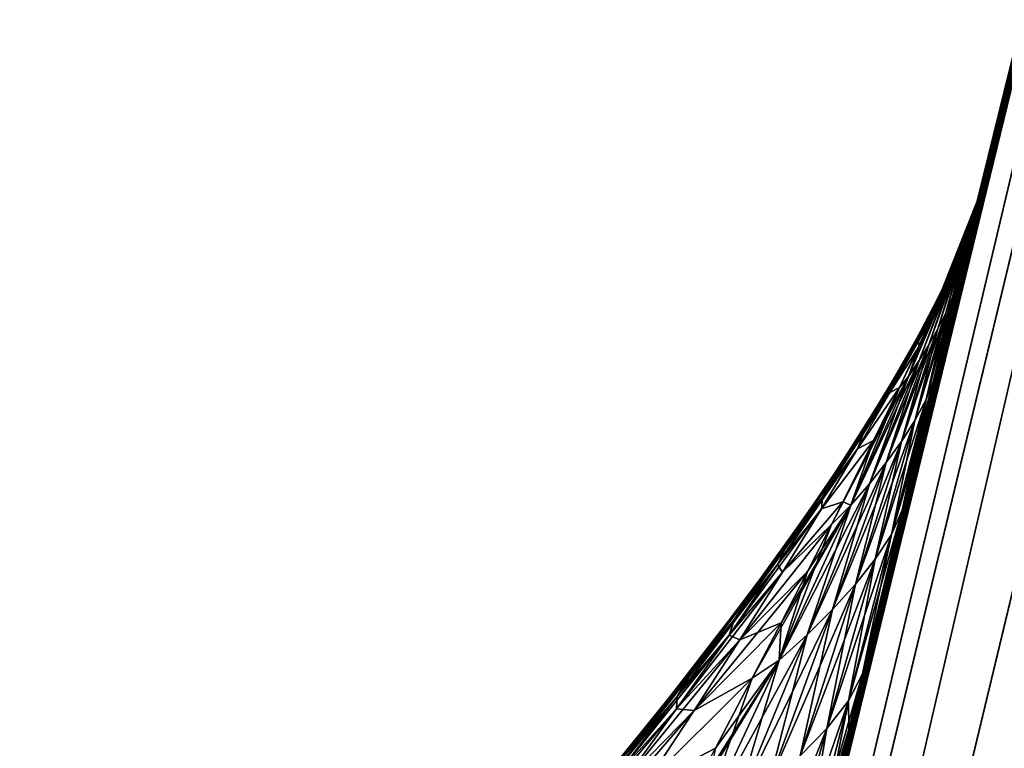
# Model space of a CAD drawing. Header units: metres. Extents: x 59 to 135, y -85 to 115.
# Tile 251 of 256: x 127.144 to 128.481, y 103.45 to 104.438. Entities that reach past the tile are written whole.
import ezdxf

# ---------------------------------------------------------------- set-up
doc = ezdxf.new("R2010")
doc.units = ezdxf.units.M
doc.layers.add('solid_20_404_502_XXX', color=7, linetype='CONTINUOUS')

msp = doc.modelspace()

# ---------------------------------------------------------------- linework, layer by layer
at = {"layer": 'solid_20_404_502_XXX'}
for points in [[(126.593864, 95.769203, 11.629899), (129.65007, 108.475433, 9.67596), (129.531555, 108.449059, 9.312825)], [(126.593864, 95.769203, 11.629899), (126.77784, 95.77845, 11.966291), (129.65007, 108.475433, 9.67596)], [(129.65007, 108.475433, -9.67596), (126.789642, 95.829422, -11.95845), (126.605667, 95.820183, -11.622059)], [(129.531555, 108.449059, -9.312825), (129.65007, 108.475433, -9.67596), (126.605667, 95.820183, -11.622059)], [(126.77784, 95.77845, 11.966291), (129.833572, 108.481422, 10.011969), (129.65007, 108.475433, 9.67596)], [(126.77784, 95.77845, 11.966291), (127.020561, 95.768005, 12.263058), (129.833572, 108.481422, 10.011969)], [(129.833572, 108.481422, -10.011969), (127.032356, 95.818954, -12.255216), (126.789642, 95.829422, -11.95845)], [(129.65007, 108.475433, -9.67596), (129.833572, 108.481422, -10.011969), (126.789642, 95.829422, -11.95845)], [(127.020561, 95.768005, 12.263058), (130.075317, 108.466805, 10.308536), (129.833572, 108.481422, 10.011969)], [(129.833572, 108.481422, -10.011969), (130.075317, 108.466805, -10.308536), (127.032356, 95.818954, -12.255216)], [(127.020561, 95.768005, 12.263058), (127.313095, 95.738243, 12.509286), (130.075317, 108.466805, 10.308536)], [(130.075317, 108.466805, -10.308536), (127.32489, 95.789169, -12.501444), (127.032356, 95.818954, -12.255216)], [(127.313095, 95.738243, 12.509286), (130.36647, 108.432106, 10.554791), (130.075317, 108.466805, 10.308536)], [(130.075317, 108.466805, -10.308536), (130.36647, 108.432106, -10.554791), (127.32489, 95.789169, -12.501444)], [(126.475395, 95.740593, 11.266252), (129.531555, 108.449059, 9.312825), (129.482346, 108.403259, 8.935875)], [(126.475395, 95.740593, 11.266252), (126.593864, 95.769203, 11.629899), (129.531555, 108.449059, 9.312825)], [(129.531555, 108.449059, -9.312825), (126.487206, 95.79158, -11.258414), (129.482346, 108.403259, -8.935875)], [(129.531555, 108.449059, -9.312825), (126.605667, 95.820183, -11.622059), (126.487206, 95.79158, -11.258414)], [(127.313095, 95.738243, 12.509286), (127.644691, 95.690262, 12.695921), (130.36647, 108.432106, 10.554791)], [(130.36647, 108.432106, -10.554791), (127.656479, 95.741165, -12.68808), (127.32489, 95.789169, -12.501444)], [(127.644691, 95.690262, 12.695921), (130.696335, 108.378616, 10.74171), (130.36647, 108.432106, 10.554791)], [(130.36647, 108.432106, -10.554791), (130.696335, 108.378616, -10.74171), (127.656479, 95.741165, -12.68808)], [(126.475395, 95.740593, 11.266252), (129.482346, 108.403259, 8.935875), (127.706192, 101.132126, 10.05315)], [(126.487206, 95.79158, -11.258414), (127.706192, 101.132118, -10.05315), (129.482346, 108.403259, -8.935875)], [(127.740387, 101.275063, 8.31503), (127.706192, 101.132126, 10.05315), (129.482346, 108.403259, 8.935875)], [(128.150101, 102.978569, -5.794289), (129.482346, 108.403259, -8.935875), (127.706192, 101.132118, -10.05315)], [(127.810516, 101.567856, 7.999542), (127.740387, 101.275063, 8.31503), (129.482346, 108.403259, 8.935875)], [(127.884445, 101.875992, 7.624454), (127.810516, 101.567856, 7.999542), (129.482346, 108.403259, 8.935875)], [(127.936127, 102.091042, 7.333479), (127.884445, 101.875992, 7.624454), (129.482346, 108.403259, 8.935875)], [(128.022675, 102.450584, 6.784902), (127.936127, 102.091042, 7.333479), (129.482346, 108.403259, 8.935875)], [(128.049896, 102.56353, 6.593378), (128.022675, 102.450584, 6.784902), (129.482346, 108.403259, 8.935875)], [(128.150101, 102.978569, 5.794289), (128.049896, 102.56353, 6.593378), (129.482346, 108.403259, 8.935875)], [(128.223892, 103.283554, 5.078077), (128.150101, 102.978569, 5.794289), (129.482346, 108.403259, 8.935875)], [(128.150101, 102.978569, -5.794289), (128.223892, 103.283554, -5.078077), (129.482346, 108.403259, -8.935875)], [(128.270386, 103.475433, 4.545094), (128.223892, 103.283554, 5.078077), (129.482346, 108.403259, 8.935875)], [(128.223892, 103.283554, -5.078077), (128.270386, 103.475433, -4.545094), (129.482346, 108.403259, -8.935875)], [(128.270386, 103.475433, -4.545094), (129.482346, 108.403259, 8.935875), (129.482346, 108.403259, -8.935875)], [(128.288681, 103.550873, 4.31259), (128.270386, 103.475433, 4.545094), (129.482346, 108.403259, 8.935875)], [(128.270386, 103.475433, -4.545094), (128.288681, 103.550873, -4.31259), (129.482346, 108.403259, 8.935875)], [(128.342621, 103.773117, 3.517305), (128.288681, 103.550873, 4.31259), (129.482346, 108.403259, 8.935875)], [(128.288681, 103.550873, -4.31259), (128.342621, 103.773117, -3.517305), (129.482346, 108.403259, 8.935875)], [(128.363754, 103.860161, 3.141964), (128.342621, 103.773117, 3.517305), (129.482346, 108.403259, 8.935875)], [(128.342621, 103.773117, -3.517305), (128.363754, 103.860161, -3.141964), (129.482346, 108.403259, 8.935875)], [(128.386002, 103.951675, 2.684987), (128.363754, 103.860161, 3.141964), (129.482346, 108.403259, 8.935875)], [(128.363754, 103.860161, -3.141964), (128.417969, 104.083107, -1.821292), (129.482346, 108.403259, 8.935875)], [(128.417969, 104.083107, 1.821292), (128.386002, 103.951675, 2.684987), (129.482346, 108.403259, 8.935875)], [(128.423721, 104.106781, 1.614987), (128.417969, 104.083107, 1.821292), (129.482346, 108.403259, 8.935875)], [(128.417969, 104.083107, -1.821292), (128.423721, 104.106781, -1.614987), (129.482346, 108.403259, 8.935875)], [(128.437866, 104.164864, 0.9206), (128.423721, 104.106781, 1.614987), (129.482346, 108.403259, 8.935875)], [(128.423721, 104.106781, -1.614987), (128.44458, 104.192467), (129.482346, 108.403259, 8.935875)], [(128.44458, 104.192467), (128.437866, 104.164864, 0.9206), (129.482346, 108.403259, 8.935875)], [(127.644691, 95.690262, 12.695921), (128.003159, 95.625824, 12.8161), (130.696335, 108.378616, 10.74171)], [(130.696335, 108.378616, -10.74171), (128.014938, 95.676704, -12.808262), (127.656479, 95.741165, -12.68808)], [(128.003159, 95.625824, 12.8161), (131.052826, 108.308289, 10.862439), (130.696335, 108.378616, 10.74171)], [(130.696335, 108.378616, -10.74171), (131.052826, 108.308289, -10.862439), (128.014938, 95.676704, -12.808262)], [(128.003159, 95.625824, 12.8161), (128.375305, 95.547318, 12.8654), (131.052826, 108.308289, 10.862439)], [(131.052826, 108.308289, -10.862439), (131.422882, 108.223694, -10.912557), (128.014938, 95.676704, -12.808262)], [(131.052826, 108.308289, 10.862439), (128.375305, 95.547318, 12.8654), (131.422882, 108.223694, 10.912557)], [(128.014938, 95.676704, -12.808262), (131.422882, 108.223694, -10.912557), (128.387085, 95.598175, -12.857566)], [(128.375305, 95.547318, 12.8654), (132.284607, 108.223694, 10.912557), (131.422882, 108.223694, 10.912557)], [(130.963104, 102.836372, 11.742494), (132.284607, 108.223694, 10.912557), (128.375305, 95.547318, 12.8654)], [(128.387085, 95.598175, -12.857566), (131.422882, 108.223694, -10.912557), (129.718964, 97.429489, -12.575445)], [(128.38829, 104.049469), (128.386002, 104.045258, 0.04035), (128.44458, 104.192467)], [(128.392609, 104.05835, 0.080181), (128.44458, 104.192467), (128.386002, 104.045258, 0.04035)], [(128.386002, 104.045258, -0.04035), (128.38829, 104.049469), (128.44458, 104.192467)], [(128.386002, 104.045258, -0.04035), (128.44458, 104.192467), (128.392609, 104.05835, -0.080181)], [(128.399261, 104.072121, 0.119236), (128.44458, 104.192467), (128.392609, 104.05835, 0.080181)], [(128.392609, 104.05835, -0.080181), (128.44458, 104.192467), (128.399261, 104.072121, -0.119236)], [(128.405899, 104.086517, 0.157579), (128.44458, 104.192467), (128.399261, 104.072121, 0.119236)], [(128.399261, 104.072121, -0.119236), (128.44458, 104.192467), (128.405899, 104.086517, -0.157579)], [(128.404343, 104.081802, -0.708897), (128.44458, 104.192467), (128.4095, 104.091568, -0.749566)], [(128.4216, 104.123909, -0.463592), (128.44458, 104.192467), (128.404343, 104.081802, -0.708897)], [(128.412445, 104.101448, 0.195207), (128.44458, 104.192467), (128.405899, 104.086517, 0.157579)], [(128.405899, 104.086517, -0.157579), (128.44458, 104.192467), (128.412445, 104.101448, -0.195207)], [(128.4095, 104.091568, 0.749566), (128.415283, 104.103798, 0.777283), (128.44458, 104.192467)], [(128.435089, 104.159836, 0.227073), (128.4095, 104.091568, 0.749566), (128.44458, 104.192467)], [(128.4095, 104.091568, -0.749566), (128.44458, 104.192467), (128.415283, 104.103798, -0.777283)], [(128.418854, 104.116852, 0.232001), (128.44458, 104.192467), (128.412445, 104.101448, 0.195207)], [(128.412445, 104.101448, -0.195207), (128.44458, 104.192467), (128.418854, 104.116852, -0.232001)], [(128.415283, 104.103798, 0.777283), (128.42067, 104.116028, 0.805495), (128.44458, 104.192467)], [(128.415283, 104.103798, -0.777283), (128.44458, 104.192467), (128.42067, 104.116028, -0.805495)], [(128.425095, 104.132645, 0.267869), (128.44458, 104.192467), (128.418854, 104.116852, 0.232001)], [(128.418854, 104.116852, -0.232001), (128.44458, 104.192467), (128.425095, 104.132645, -0.267869)], [(128.42067, 104.116028, 0.805495), (128.42569, 104.128242, 0.83416), (128.44458, 104.192467)], [(128.42067, 104.116028, -0.805495), (128.44458, 104.192467), (128.42569, 104.128242, -0.83416)], [(128.4216, 104.123909, -0.463592), (128.435089, 104.159836, -0.227073), (128.44458, 104.192467)], [(128.423721, 104.106781, -1.614987), (128.437866, 104.164864, -0.9206), (128.44458, 104.192467)], [(128.425095, 104.132645, 0.267869), (128.435089, 104.159836, 0.227073), (128.44458, 104.192467)], [(128.425095, 104.132645, -0.267869), (128.44458, 104.192467), (128.435089, 104.159836, -0.227073)], [(128.42569, 104.128242, 0.83416), (128.430267, 104.140427, 0.863408), (128.44458, 104.192467)], [(128.42569, 104.128242, -0.83416), (128.44458, 104.192467), (128.430267, 104.140427, -0.863408)], [(128.430267, 104.140427, 0.863408), (128.434372, 104.152588, 0.893379), (128.44458, 104.192467)], [(128.430267, 104.140427, -0.863408), (128.44458, 104.192467), (128.434372, 104.152588, -0.893379)], [(128.434372, 104.152588, 0.893379), (128.437866, 104.164864, 0.9206), (128.44458, 104.192467)], [(128.434372, 104.152588, -0.893379), (128.44458, 104.192467), (128.437866, 104.164864, -0.9206)], [(128.434372, 104.152588, -0.893379), (128.41098, 104.061897, -1.759856), (128.401794, 104.04052, -1.700837)], [(128.430267, 104.140427, -0.863408), (128.434372, 104.152588, -0.893379), (128.401794, 104.04052, -1.700837)], [(128.435089, 104.159836, 0.227073), (128.4216, 104.123909, 0.463592), (128.4095, 104.091568, 0.749566)], [(128.41098, 104.061897, -1.759856), (128.437866, 104.164864, -0.9206), (128.423721, 104.106781, -1.614987)], [(128.434372, 104.152588, -0.893379), (128.437866, 104.164864, -0.9206), (128.41098, 104.061897, -1.759856)], [(128.41098, 104.061897, 1.759856), (128.417969, 104.083107, 1.821292), (128.434372, 104.152588, 0.893379)], [(128.41098, 104.061897, 1.759856), (128.434372, 104.152588, 0.893379), (128.430267, 104.140427, 0.863408)], [(128.434372, 104.152588, 0.893379), (128.417969, 104.083107, 1.821292), (128.423721, 104.106781, 1.614987)], [(128.425095, 104.132645, 0.267869), (128.4216, 104.123909, 0.463592), (128.435089, 104.159836, 0.227073)], [(128.425095, 104.132645, -0.267869), (128.435089, 104.159836, -0.227073), (128.4216, 104.123909, -0.463592)], [(128.434372, 104.152588, 0.893379), (128.423721, 104.106781, 1.614987), (128.437866, 104.164864, 0.9206)], [(128.430267, 104.140427, -0.863408), (128.401794, 104.04052, -1.700837), (128.391083, 104.019051, -1.643268)], [(128.42569, 104.128242, -0.83416), (128.430267, 104.140427, -0.863408), (128.391083, 104.019051, -1.643268)], [(128.401794, 104.04052, 1.700837), (128.430267, 104.140427, 0.863408), (128.42569, 104.128242, 0.83416)], [(128.41098, 104.061897, 1.759856), (128.430267, 104.140427, 0.863408), (128.401794, 104.04052, 1.700837)], [(128.42569, 104.128242, -0.83416), (128.391083, 104.019051, -1.643268), (128.379013, 103.997482, -1.586872)], [(128.42067, 104.116028, -0.805495), (128.42569, 104.128242, -0.83416), (128.379013, 103.997482, -1.586872)], [(128.425095, 104.132645, 0.267869), (128.418854, 104.116852, 0.232001), (128.382584, 104.041183, 0.460534)], [(128.397659, 104.07093, 0.531773), (128.425095, 104.132645, 0.267869), (128.382584, 104.041183, 0.460534)], [(128.391083, 104.019051, 1.643268), (128.42569, 104.128242, 0.83416), (128.42067, 104.116028, 0.805495)], [(128.401794, 104.04052, 1.700837), (128.42569, 104.128242, 0.83416), (128.391083, 104.019051, 1.643268)], [(128.397659, 104.07093, 0.531773), (128.4216, 104.123909, 0.463592), (128.425095, 104.132645, 0.267869)], [(128.397659, 104.07093, -0.531773), (128.425095, 104.132645, -0.267869), (128.4216, 104.123909, -0.463592)], [(128.418854, 104.116852, -0.232001), (128.425095, 104.132645, -0.267869), (128.397659, 104.07093, -0.531773)], [(128.42067, 104.116028, -0.805495), (128.379013, 103.997482, -1.586872), (128.365784, 103.97583, -1.531386)], [(128.415283, 104.103798, -0.777283), (128.42067, 104.116028, -0.805495), (128.365784, 103.97583, -1.531386)], [(128.418854, 104.116852, 0.232001), (128.412445, 104.101448, 0.195207), (128.367111, 104.012146, 0.387456)], [(128.382584, 104.041183, 0.460534), (128.418854, 104.116852, 0.232001), (128.367111, 104.012146, 0.387456)], [(128.379013, 103.997482, 1.586872), (128.42067, 104.116028, 0.805495), (128.415283, 104.103798, 0.777283)], [(128.391083, 104.019051, 1.643268), (128.42067, 104.116028, 0.805495), (128.379013, 103.997482, 1.586872)], [(128.382584, 104.041183, -0.460534), (128.418854, 104.116852, -0.232001), (128.397659, 104.07093, -0.531773)], [(128.412445, 104.101448, -0.195207), (128.418854, 104.116852, -0.232001), (128.382584, 104.041183, -0.460534)], [(128.397659, 104.07093, 0.531773), (128.404343, 104.081802, 0.708897), (128.4216, 104.123909, 0.463592)], [(128.397659, 104.07093, -0.531773), (128.4216, 104.123909, -0.463592), (128.404343, 104.081802, -0.708897)], [(128.4216, 104.123909, 0.463592), (128.404343, 104.081802, 0.708897), (128.4095, 104.091568, 0.749566)], [(128.415283, 104.103798, -0.777283), (128.365784, 103.97583, -1.531386), (128.351349, 103.954124, -1.476896)], [(128.4095, 104.091568, -0.749566), (128.415283, 104.103798, -0.777283), (128.351349, 103.954124, -1.476896)], [(128.412445, 104.101448, 0.195207), (128.405899, 104.086517, 0.157579), (128.351532, 103.984085, 0.312728)], [(128.367111, 104.012146, 0.387456), (128.412445, 104.101448, 0.195207), (128.351532, 103.984085, 0.312728)], [(128.365784, 103.97583, 1.531386), (128.415283, 104.103798, 0.777283), (128.4095, 104.091568, 0.749566)], [(128.379013, 103.997482, 1.586872), (128.415283, 104.103798, 0.777283), (128.365784, 103.97583, 1.531386)], [(128.367111, 104.012146, -0.387456), (128.412445, 104.101448, -0.195207), (128.382584, 104.041183, -0.460534)], [(128.405899, 104.086517, -0.157579), (128.412445, 104.101448, -0.195207), (128.367111, 104.012146, -0.387456)], [(128.41098, 104.061897, -1.759856), (128.423721, 104.106781, -1.614987), (128.417969, 104.083107, -1.821292)], [(128.405899, 104.086517, 0.157579), (128.399261, 104.072121, 0.119236), (128.336075, 103.957253, 0.236596)], [(128.351532, 103.984085, 0.312728), (128.405899, 104.086517, 0.157579), (128.336075, 103.957253, 0.236596)], [(128.4095, 104.091568, -0.749566), (128.351349, 103.954124, -1.476896), (128.339035, 103.939491, -1.393785)], [(128.365311, 103.994576, -1.149871), (128.4095, 104.091568, -0.749566), (128.339035, 103.939491, -1.393785)], [(128.351349, 103.954124, 1.476896), (128.4095, 104.091568, 0.749566), (128.404343, 104.081802, 0.708897)], [(128.365784, 103.97583, 1.531386), (128.4095, 104.091568, 0.749566), (128.351349, 103.954124, 1.476896)], [(128.351532, 103.984085, -0.312728), (128.405899, 104.086517, -0.157579), (128.367111, 104.012146, -0.387456)], [(128.399261, 104.072121, -0.119236), (128.405899, 104.086517, -0.157579), (128.351532, 103.984085, -0.312728)], [(128.365311, 103.994576, -1.149871), (128.387329, 104.042603, -0.916514), (128.4095, 104.091568, -0.749566)], [(128.387329, 104.042603, -0.916514), (128.404343, 104.081802, -0.708897), (128.4095, 104.091568, -0.749566)], [(128.387329, 104.042603, 0.916514), (128.351349, 103.954124, 1.476896), (128.404343, 104.081802, 0.708897)], [(128.363754, 103.860161, -3.141964), (128.386002, 103.951675, -2.684987), (128.417969, 104.083107, -1.821292)], [(128.364685, 104.003876, 0.792014), (128.387329, 104.042603, 0.916514), (128.404343, 104.081802, 0.708897)], [(128.364685, 104.003876, 0.792014), (128.404343, 104.081802, 0.708897), (128.397659, 104.07093, 0.531773)], [(128.364685, 104.003876, -0.792014), (128.404343, 104.081802, -0.708897), (128.387329, 104.042603, -0.916514)], [(128.364685, 104.003876, -0.792014), (128.397659, 104.07093, -0.531773), (128.404343, 104.081802, -0.708897)], [(128.375244, 103.923309, -2.593956), (128.417969, 104.083107, -1.821292), (128.386002, 103.951675, -2.684987)], [(128.41098, 104.061897, -1.759856), (128.417969, 104.083107, -1.821292), (128.375244, 103.923309, -2.593956)], [(128.41098, 104.061897, 1.759856), (128.386002, 103.951675, 2.684987), (128.417969, 104.083107, 1.821292)], [(128.399261, 104.072121, 0.119236), (128.392609, 104.05835, 0.080181), (128.320999, 103.931885, 0.159073)], [(128.336075, 103.957253, 0.236596), (128.399261, 104.072121, 0.119236), (128.320999, 103.931885, 0.159073)], [(128.336075, 103.957253, -0.236596), (128.399261, 104.072121, -0.119236), (128.351532, 103.984085, -0.312728)], [(128.392609, 104.05835, -0.080181), (128.399261, 104.072121, -0.119236), (128.336075, 103.957253, -0.236596)], [(128.397659, 104.07093, 0.531773), (128.382584, 104.041183, 0.460534), (128.339813, 103.961067, 0.686043)], [(128.364685, 104.003876, 0.792014), (128.397659, 104.07093, 0.531773), (128.339813, 103.961067, 0.686043)], [(128.41098, 104.061897, -1.759856), (128.375244, 103.923309, -2.593956), (128.360077, 103.894859, -2.506997)], [(128.401794, 104.04052, -1.700837), (128.41098, 104.061897, -1.759856), (128.360077, 103.894859, -2.506997)], [(128.382584, 104.041183, -0.460534), (128.397659, 104.07093, -0.531773), (128.364685, 104.003876, -0.792014)], [(128.41098, 104.061897, 1.759856), (128.375244, 103.923309, 2.593956), (128.386002, 103.951675, 2.684987)], [(128.41098, 104.061897, 1.759856), (128.401794, 104.04052, 1.700837), (128.375244, 103.923309, 2.593956)], [(128.38829, 104.049469), (128.300262, 103.897919), (128.386002, 104.045258, 0.04035)], [(128.386002, 104.045258, -0.04035), (128.300262, 103.897919), (128.38829, 104.049469)], [(128.392609, 104.05835, 0.080181), (128.386002, 104.045258, 0.04035), (128.30661, 103.90818, 0.080037)], [(128.320999, 103.931885, 0.159073), (128.392609, 104.05835, 0.080181), (128.30661, 103.90818, 0.080037)], [(128.320999, 103.931885, -0.159073), (128.392609, 104.05835, -0.080181), (128.336075, 103.957253, -0.236596)], [(128.386002, 104.045258, -0.04035), (128.392609, 104.05835, -0.080181), (128.320999, 103.931885, -0.159073)], [(128.300262, 103.897919), (128.30661, 103.90818, 0.080037), (128.386002, 104.045258, 0.04035)], [(128.30661, 103.90818, -0.080037), (128.300262, 103.897919), (128.386002, 104.045258, -0.04035)], [(128.30661, 103.90818, -0.080037), (128.386002, 104.045258, -0.04035), (128.320999, 103.931885, -0.159073)], [(128.382584, 104.041183, 0.460534), (128.367111, 104.012146, 0.387456), (128.314545, 103.919304, 0.577311)], [(128.339813, 103.961067, 0.686043), (128.382584, 104.041183, 0.460534), (128.314545, 103.919304, 0.577311)], [(128.325974, 103.932419, 1.048436), (128.365311, 103.994576, 1.149871), (128.387329, 104.042603, 0.916514)], [(128.325974, 103.932419, 1.048436), (128.387329, 104.042603, 0.916514), (128.364685, 104.003876, 0.792014)], [(128.339813, 103.961067, -0.686043), (128.382584, 104.041183, -0.460534), (128.364685, 104.003876, -0.792014)], [(128.367111, 104.012146, -0.387456), (128.382584, 104.041183, -0.460534), (128.339813, 103.961067, -0.686043)], [(128.401794, 104.04052, -1.700837), (128.360077, 103.894859, -2.506997), (128.341934, 103.866272, -2.42221)], [(128.391083, 104.019051, -1.643268), (128.401794, 104.04052, -1.700837), (128.341934, 103.866272, -2.42221)], [(128.387329, 104.042603, 0.916514), (128.365311, 103.994576, 1.149871), (128.351349, 103.954124, 1.476896)], [(128.401794, 104.04052, 1.700837), (128.360077, 103.894859, 2.506997), (128.375244, 103.923309, 2.593956)], [(128.401794, 104.04052, 1.700837), (128.391083, 104.019051, 1.643268), (128.360077, 103.894859, 2.506997)], [(128.364685, 104.003876, -0.792014), (128.387329, 104.042603, -0.916514), (128.365311, 103.994576, -1.149871)], [(128.391083, 104.019051, -1.643268), (128.341934, 103.866272, -2.42221), (128.321182, 103.837517, -2.339178)], [(128.379013, 103.997482, -1.586872), (128.391083, 104.019051, -1.643268), (128.321182, 103.837517, -2.339178)], [(128.391083, 104.019051, 1.643268), (128.341934, 103.866272, 2.42221), (128.360077, 103.894859, 2.506997)], [(128.391083, 104.019051, 1.643268), (128.379013, 103.997482, 1.586872), (128.341934, 103.866272, 2.42221)], [(128.367111, 104.012146, 0.387456), (128.351532, 103.984085, 0.312728), (128.289368, 103.879143, 0.466087)], [(128.314545, 103.919304, 0.577311), (128.367111, 104.012146, 0.387456), (128.289368, 103.879143, 0.466087)], [(128.314545, 103.919304, -0.577311), (128.367111, 104.012146, -0.387456), (128.339813, 103.961067, -0.686043)], [(128.351532, 103.984085, -0.312728), (128.367111, 104.012146, -0.387456), (128.314545, 103.919304, -0.577311)], [(128.364685, 104.003876, 0.792014), (128.339813, 103.961067, 0.686043), (128.290176, 103.877609, 0.908284)], [(128.325974, 103.932419, 1.048436), (128.364685, 104.003876, 0.792014), (128.290176, 103.877609, 0.908284)], [(128.379013, 103.997482, -1.586872), (128.321182, 103.837517, -2.339178), (128.298218, 103.808594, -2.257512)], [(128.365784, 103.97583, -1.531386), (128.379013, 103.997482, -1.586872), (128.298218, 103.808594, -2.257512)], [(128.379013, 103.997482, 1.586872), (128.321182, 103.837517, 2.339178), (128.341934, 103.866272, 2.42221)], [(128.379013, 103.997482, 1.586872), (128.365784, 103.97583, 1.531386), (128.321182, 103.837517, 2.339178)], [(128.325974, 103.932419, -1.048436), (128.364685, 104.003876, -0.792014), (128.365311, 103.994576, -1.149871)], [(128.339813, 103.961067, -0.686043), (128.364685, 104.003876, -0.792014), (128.325974, 103.932419, -1.048436)], [(128.325974, 103.932419, 1.048436), (128.339035, 103.939491, 1.393785), (128.365311, 103.994576, 1.149871)], [(128.325974, 103.932419, -1.048436), (128.365311, 103.994576, -1.149871), (128.339035, 103.939491, -1.393785)], [(128.365311, 103.994576, 1.149871), (128.339035, 103.939491, 1.393785), (128.351349, 103.954124, 1.476896)], [(128.351532, 103.984085, 0.312728), (128.336075, 103.957253, 0.236596), (128.264694, 103.841133, 0.352724)], [(128.289368, 103.879143, 0.466087), (128.351532, 103.984085, 0.312728), (128.264694, 103.841133, 0.352724)], [(128.289368, 103.879143, -0.466087), (128.351532, 103.984085, -0.312728), (128.314545, 103.919304, -0.577311)], [(128.336075, 103.957253, -0.236596), (128.351532, 103.984085, -0.312728), (128.289368, 103.879143, -0.466087)], [(128.365784, 103.97583, -1.531386), (128.298218, 103.808594, -2.257512), (128.27298, 103.779556, -2.177336)], [(128.351349, 103.954124, -1.476896), (128.365784, 103.97583, -1.531386), (128.27298, 103.779556, -2.177336)], [(128.365784, 103.97583, 1.531386), (128.298218, 103.808594, 2.257512), (128.321182, 103.837517, 2.339178)], [(128.365784, 103.97583, 1.531386), (128.351349, 103.954124, 1.476896), (128.298218, 103.808594, 2.257512)], [(128.336075, 103.957253, 0.236596), (128.320999, 103.931885, 0.159073), (128.241058, 103.805779, 0.237225)], [(128.264694, 103.841133, 0.352724), (128.336075, 103.957253, 0.236596), (128.241058, 103.805779, 0.237225)], [(128.351349, 103.954124, -1.476896), (128.27298, 103.779556, -2.177336), (128.246719, 103.753632, -2.088692)], [(128.262238, 103.784286, -1.984703), (128.351349, 103.954124, -1.476896), (128.246719, 103.753632, -2.088692)], [(128.339813, 103.961067, 0.686043), (128.314545, 103.919304, 0.577311), (128.254181, 103.824142, 0.764452)], [(128.290176, 103.877609, 0.908284), (128.339813, 103.961067, 0.686043), (128.254181, 103.824142, 0.764452)], [(128.262238, 103.784286, -1.984703), (128.303909, 103.867699, -1.682217), (128.351349, 103.954124, -1.476896)], [(128.264694, 103.841133, -0.352724), (128.336075, 103.957253, -0.236596), (128.289368, 103.879143, -0.466087)], [(128.320999, 103.931885, -0.159073), (128.336075, 103.957253, -0.236596), (128.264694, 103.841133, -0.352724)], [(128.351349, 103.954124, 1.476896), (128.27298, 103.779556, 2.177336), (128.298218, 103.808594, 2.257512)], [(128.351349, 103.954124, 1.476896), (128.339035, 103.939491, 1.393785), (128.27298, 103.779556, 2.177336)], [(128.290176, 103.877609, -0.908284), (128.339813, 103.961067, -0.686043), (128.325974, 103.932419, -1.048436)], [(128.314545, 103.919304, -0.577311), (128.339813, 103.961067, -0.686043), (128.290176, 103.877609, -0.908284)], [(128.303909, 103.867699, -1.682217), (128.339035, 103.939491, -1.393785), (128.351349, 103.954124, -1.476896)], [(128.339035, 103.939491, 1.393785), (128.303909, 103.867699, 1.682217), (128.27298, 103.779556, 2.177336)], [(128.281952, 103.856224, 1.301031), (128.303909, 103.867699, 1.682217), (128.339035, 103.939491, 1.393785)], [(128.281952, 103.856224, 1.301031), (128.339035, 103.939491, 1.393785), (128.325974, 103.932419, 1.048436)], [(128.281952, 103.856224, -1.301031), (128.339035, 103.939491, -1.393785), (128.303909, 103.867699, -1.682217)], [(128.281952, 103.856224, -1.301031), (128.325974, 103.932419, -1.048436), (128.339035, 103.939491, -1.393785)], [(128.328018, 103.739952, -3.395676), (128.386002, 103.951675, -2.684987), (128.363754, 103.860161, -3.141964)], [(128.375244, 103.923309, -2.593956), (128.386002, 103.951675, -2.684987), (128.328018, 103.739952, -3.395676)], [(128.375244, 103.923309, 2.593956), (128.363754, 103.860161, 3.141964), (128.386002, 103.951675, 2.684987)], [(128.320999, 103.931885, 0.159073), (128.30661, 103.90818, 0.080037), (128.218948, 103.773476, 0.119398)], [(128.241058, 103.805779, 0.237225), (128.320999, 103.931885, 0.159073), (128.218948, 103.773476, 0.119398)], [(128.325974, 103.932419, 1.048436), (128.290176, 103.877609, 0.908284), (128.234421, 103.790573, 1.127247)], [(128.281952, 103.856224, 1.301031), (128.325974, 103.932419, 1.048436), (128.234421, 103.790573, 1.127247)], [(128.241058, 103.805779, -0.237225), (128.320999, 103.931885, -0.159073), (128.264694, 103.841133, -0.352724)], [(128.30661, 103.90818, -0.080037), (128.320999, 103.931885, -0.159073), (128.241058, 103.805779, -0.237225)], [(128.290176, 103.877609, -0.908284), (128.325974, 103.932419, -1.048436), (128.281952, 103.856224, -1.301031)], [(128.314545, 103.919304, 0.577311), (128.289368, 103.879143, 0.466087), (128.218719, 103.772934, 0.617286)], [(128.254181, 103.824142, 0.764452), (128.314545, 103.919304, 0.577311), (128.218719, 103.772934, 0.617286)], [(128.254181, 103.824142, -0.764452), (128.314545, 103.919304, -0.577311), (128.290176, 103.877609, -0.908284)], [(128.289368, 103.879143, -0.466087), (128.314545, 103.919304, -0.577311), (128.254181, 103.824142, -0.764452)], [(128.375244, 103.923309, -2.593956), (128.328018, 103.739952, -3.395676), (128.306046, 103.706261, -3.281876)], [(128.360077, 103.894859, -2.506997), (128.375244, 103.923309, -2.593956), (128.306046, 103.706261, -3.281876)], [(128.375244, 103.923309, 2.593956), (128.328018, 103.739952, 3.395676), (128.342621, 103.773117, 3.517305)], [(128.375244, 103.923309, 2.593956), (128.360077, 103.894859, 2.506997), (128.328018, 103.739952, 3.395676)], [(128.375244, 103.923309, 2.593956), (128.342621, 103.773117, 3.517305), (128.363754, 103.860161, 3.141964)], [(128.247803, 103.816032), (128.218948, 103.773476, 0.119398), (128.30661, 103.90818, 0.080037)], [(128.218948, 103.773476, -0.119398), (128.247803, 103.816032), (128.30661, 103.90818, -0.080037)], [(128.218948, 103.773476, -0.119398), (128.30661, 103.90818, -0.080037), (128.241058, 103.805779, -0.237225)], [(128.300262, 103.897919), (128.247803, 103.816032), (128.30661, 103.90818, 0.080037)], [(128.30661, 103.90818, -0.080037), (128.247803, 103.816032), (128.300262, 103.897919)], [(128.360077, 103.894859, -2.506997), (128.306046, 103.706261, -3.281876), (128.279236, 103.672379, -3.17095)], [(128.341934, 103.866272, -2.42221), (128.360077, 103.894859, -2.506997), (128.279236, 103.672379, -3.17095)], [(128.360077, 103.894859, 2.506997), (128.306046, 103.706261, 3.281876), (128.328018, 103.739952, 3.395676)], [(128.360077, 103.894859, 2.506997), (128.341934, 103.866272, 2.42221), (128.306046, 103.706261, 3.281876)], [(128.289368, 103.879143, 0.466087), (128.264694, 103.841133, 0.352724), (128.184448, 103.724922, 0.46724)], [(128.218719, 103.772934, 0.617286), (128.289368, 103.879143, 0.466087), (128.184448, 103.724922, 0.46724)], [(128.290176, 103.877609, 0.908284), (128.254181, 103.824142, 0.764452), (128.187164, 103.726501, 0.948868)], [(128.234421, 103.790573, 1.127247), (128.290176, 103.877609, 0.908284), (128.187164, 103.726501, 0.948868)], [(128.218719, 103.772934, -0.617286), (128.289368, 103.879143, -0.466087), (128.254181, 103.824142, -0.764452)], [(128.264694, 103.841133, -0.352724), (128.289368, 103.879143, -0.466087), (128.218719, 103.772934, -0.617286)], [(128.234421, 103.790573, -1.127247), (128.290176, 103.877609, -0.908284), (128.281952, 103.856224, -1.301031)], [(128.254181, 103.824142, -0.764452), (128.290176, 103.877609, -0.908284), (128.234421, 103.790573, -1.127247)], [(128.233353, 103.774986, 1.549802), (128.262238, 103.784286, 1.984703), (128.303909, 103.867699, 1.682217)], [(128.233353, 103.774986, 1.549802), (128.303909, 103.867699, 1.682217), (128.281952, 103.856224, 1.301031)], [(128.233353, 103.774986, -1.549802), (128.303909, 103.867699, -1.682217), (128.262238, 103.784286, -1.984703)], [(128.233353, 103.774986, -1.549802), (128.281952, 103.856224, -1.301031), (128.303909, 103.867699, -1.682217)], [(128.341934, 103.866272, -2.42221), (128.279236, 103.672379, -3.17095), (128.248306, 103.638252, -3.062348)], [(128.321182, 103.837517, -2.339178), (128.341934, 103.866272, -2.42221), (128.248306, 103.638252, -3.062348)], [(128.303909, 103.867699, 1.682217), (128.262238, 103.784286, 1.984703), (128.27298, 103.779556, 2.177336)], [(128.341934, 103.866272, 2.42221), (128.279236, 103.672379, 3.17095), (128.306046, 103.706261, 3.281876)], [(128.341934, 103.866272, 2.42221), (128.321182, 103.837517, 2.339178), (128.279236, 103.672379, 3.17095)], [(128.328018, 103.739952, -3.395676), (128.363754, 103.860161, -3.141964), (128.342621, 103.773117, -3.517305)], [(128.281952, 103.856224, 1.301031), (128.234421, 103.790573, 1.127247), (128.173584, 103.699226, 1.342942)], [(128.233353, 103.774986, 1.549802), (128.281952, 103.856224, 1.301031), (128.173584, 103.699226, 1.342942)], [(128.234421, 103.790573, -1.127247), (128.281952, 103.856224, -1.301031), (128.233353, 103.774986, -1.549802)], [(128.264694, 103.841133, 0.352724), (128.241058, 103.805779, 0.237225), (128.152191, 103.680931, 0.314311)], [(128.184448, 103.724922, 0.46724), (128.264694, 103.841133, 0.352724), (128.152191, 103.680931, 0.314311)], [(128.184448, 103.724922, -0.46724), (128.264694, 103.841133, -0.352724), (128.218719, 103.772934, -0.617286)], [(128.241058, 103.805779, -0.237225), (128.264694, 103.841133, -0.352724), (128.184448, 103.724922, -0.46724)], [(128.321182, 103.837517, -2.339178), (128.248306, 103.638252, -3.062348), (128.213882, 103.603851, -2.955551)], [(128.298218, 103.808594, -2.257512), (128.321182, 103.837517, -2.339178), (128.213882, 103.603851, -2.955551)], [(128.321182, 103.837517, 2.339178), (128.248306, 103.638252, 3.062348), (128.279236, 103.672379, 3.17095)], [(128.321182, 103.837517, 2.339178), (128.298218, 103.808594, 2.257512), (128.248306, 103.638252, 3.062348)], [(128.254181, 103.824142, 0.764452), (128.218719, 103.772934, 0.617286), (128.141174, 103.665337, 0.76631)], [(128.187164, 103.726501, 0.948868), (128.254181, 103.824142, 0.764452), (128.141174, 103.665337, 0.76631)], [(128.187164, 103.726501, -0.948868), (128.254181, 103.824142, -0.764452), (128.234421, 103.790573, -1.127247)], [(128.218719, 103.772934, -0.617286), (128.254181, 103.824142, -0.764452), (128.187164, 103.726501, -0.948868)], [(128.241058, 103.805779, 0.237225), (128.218948, 103.773476, 0.119398), (128.122711, 103.641624, 0.158232)], [(128.152191, 103.680931, 0.314311), (128.241058, 103.805779, 0.237225), (128.122711, 103.641624, 0.158232)], [(128.152191, 103.680931, -0.314311), (128.241058, 103.805779, -0.237225), (128.184448, 103.724922, -0.46724)], [(128.218948, 103.773476, -0.119398), (128.241058, 103.805779, -0.237225), (128.152191, 103.680931, -0.314311)], [(128.298218, 103.808594, -2.257512), (128.213882, 103.603851, -2.955551), (128.175827, 103.56929, -2.850728)], [(128.27298, 103.779556, -2.177336), (128.298218, 103.808594, -2.257512), (128.175827, 103.56929, -2.850728)], [(128.247803, 103.816032), (128.18866, 103.730469), (128.218948, 103.773476, 0.119398)], [(128.218948, 103.773476, -0.119398), (128.18866, 103.730469), (128.247803, 103.816032)], [(128.298218, 103.808594, 2.257512), (128.213882, 103.603851, 2.955551), (128.248306, 103.638252, 3.062348)], [(128.298218, 103.808594, 2.257512), (128.27298, 103.779556, 2.177336), (128.213882, 103.603851, 2.955551)], [(128.234421, 103.790573, 1.127247), (128.187164, 103.726501, 0.948868), (128.114822, 103.625252, 1.130571)], [(128.173584, 103.699226, 1.342942), (128.234421, 103.790573, 1.127247), (128.114822, 103.625252, 1.130571)], [(128.27298, 103.779556, -2.177336), (128.175827, 103.56929, -2.850728), (128.138901, 103.54483, -2.720625)], [(128.178162, 103.620193, -2.505838), (128.27298, 103.779556, -2.177336), (128.138901, 103.54483, -2.720625)], [(128.173584, 103.699226, -1.342942), (128.234421, 103.790573, -1.127247), (128.233353, 103.774986, -1.549802)], [(128.187164, 103.726501, -0.948868), (128.234421, 103.790573, -1.127247), (128.173584, 103.699226, -1.342942)], [(128.27298, 103.779556, 2.177336), (128.175827, 103.56929, 2.850728), (128.213882, 103.603851, 2.955551)], [(128.27298, 103.779556, 2.177336), (128.246719, 103.753632, 2.088692), (128.175827, 103.56929, 2.850728)], [(128.178162, 103.620193, -2.505838), (128.214127, 103.689819, -2.294773), (128.27298, 103.779556, -2.177336)], [(128.180161, 103.688622, 1.794757), (128.246719, 103.753632, 2.088692), (128.262238, 103.784286, 1.984703)], [(128.180161, 103.688622, 1.794757), (128.262238, 103.784286, 1.984703), (128.233353, 103.774986, 1.549802)], [(128.180161, 103.688622, -1.794757), (128.262238, 103.784286, -1.984703), (128.246719, 103.753632, -2.088692)], [(128.180161, 103.688622, -1.794757), (128.233353, 103.774986, -1.549802), (128.262238, 103.784286, -1.984703)], [(128.214127, 103.689819, -2.294773), (128.246719, 103.753632, -2.088692), (128.27298, 103.779556, -2.177336)], [(128.262238, 103.784286, 1.984703), (128.246719, 103.753632, 2.088692), (128.27298, 103.779556, 2.177336)], [(128.218719, 103.772934, 0.617286), (128.184448, 103.724922, 0.46724), (128.097366, 103.608376, 0.580133)], [(128.141174, 103.665337, 0.76631), (128.218719, 103.772934, 0.617286), (128.097366, 103.608376, 0.580133)], [(128.233353, 103.774986, 1.549802), (128.173584, 103.699226, 1.342942), (128.107605, 103.603401, 1.555375)], [(128.180161, 103.688622, 1.794757), (128.233353, 103.774986, 1.549802), (128.107605, 103.603401, 1.555375)], [(128.122528, 103.641258), (128.122711, 103.641624, 0.158232), (128.218948, 103.773476, 0.119398)], [(128.18866, 103.730469), (128.122528, 103.641258), (128.218948, 103.773476, 0.119398)], [(128.122711, 103.641624, -0.158232), (128.18866, 103.730469), (128.218948, 103.773476, -0.119398)], [(128.122711, 103.641624, -0.158232), (128.218948, 103.773476, -0.119398), (128.152191, 103.680931, -0.314311)], [(128.141174, 103.665337, -0.76631), (128.218719, 103.772934, -0.617286), (128.187164, 103.726501, -0.948868)], [(128.184448, 103.724922, -0.46724), (128.218719, 103.772934, -0.617286), (128.141174, 103.665337, -0.76631)], [(128.173584, 103.699226, -1.342942), (128.233353, 103.774986, -1.549802), (128.180161, 103.688622, -1.794757)], [(128.269958, 103.514053, -4.164556), (128.342621, 103.773117, -3.517305), (128.288681, 103.550873, -4.31259)], [(128.328018, 103.739952, -3.395676), (128.342621, 103.773117, -3.517305), (128.269958, 103.514053, -4.164556)], [(128.328018, 103.739952, 3.395676), (128.288681, 103.550873, 4.31259), (128.342621, 103.773117, 3.517305)], [(128.122345, 103.597229, 2.035855), (128.214127, 103.689819, 2.294773), (128.246719, 103.753632, 2.088692)], [(128.122345, 103.597229, 2.035855), (128.246719, 103.753632, 2.088692), (128.180161, 103.688622, 1.794757)], [(128.122345, 103.597229, -2.035855), (128.246719, 103.753632, -2.088692), (128.214127, 103.689819, -2.294773)], [(128.122345, 103.597229, -2.035855), (128.180161, 103.688622, -1.794757), (128.246719, 103.753632, -2.088692)], [(128.246719, 103.753632, 2.088692), (128.214127, 103.689819, 2.294773), (128.175827, 103.56929, 2.850728)], [(128.328018, 103.739952, -3.395676), (128.269958, 103.514053, -4.164556), (128.240509, 103.476929, -4.024995)], [(128.306046, 103.706261, -3.281876), (128.328018, 103.739952, -3.395676), (128.240509, 103.476929, -4.024995)], [(128.328018, 103.739952, 3.395676), (128.269958, 103.514053, 4.164556), (128.288681, 103.550873, 4.31259)], [(128.328018, 103.739952, 3.395676), (128.306046, 103.706261, 3.281876), (128.269958, 103.514053, 4.164556)], [(128.184448, 103.724922, 0.46724), (128.152191, 103.680931, 0.314311), (128.05687, 103.556786, 0.39032)], [(128.097366, 103.608376, 0.580133), (128.184448, 103.724922, 0.46724), (128.05687, 103.556786, 0.39032)], [(128.187164, 103.726501, 0.948868), (128.141174, 103.665337, 0.76631), (128.05835, 103.55484, 0.913178)], [(128.114822, 103.625252, 1.130571), (128.187164, 103.726501, 0.948868), (128.05835, 103.55484, 0.913178)], [(128.097366, 103.608376, -0.580133), (128.184448, 103.724922, -0.46724), (128.141174, 103.665337, -0.76631)], [(128.152191, 103.680931, -0.314311), (128.184448, 103.724922, -0.46724), (128.097366, 103.608376, -0.580133)], [(128.114822, 103.625252, -1.130571), (128.187164, 103.726501, -0.948868), (128.173584, 103.699226, -1.342942)], [(128.141174, 103.665337, -0.76631), (128.187164, 103.726501, -0.948868), (128.114822, 103.625252, -1.130571)], [(128.122711, 103.641624, -0.158232), (128.122528, 103.641258), (128.18866, 103.730469)], [(128.173584, 103.699226, 1.342942), (128.114822, 103.625252, 1.130571), (128.037048, 103.520157, 1.309571)], [(128.107605, 103.603401, 1.555375), (128.173584, 103.699226, 1.342942), (128.037048, 103.520157, 1.309571)], [(128.107605, 103.603401, -1.555375), (128.173584, 103.699226, -1.342942), (128.180161, 103.688622, -1.794757)], [(128.114822, 103.625252, -1.130571), (128.173584, 103.699226, -1.342942), (128.107605, 103.603401, -1.555375)], [(128.306046, 103.706261, -3.281876), (128.240509, 103.476929, -4.024995), (128.204117, 103.439636, -3.88897)], [(128.279236, 103.672379, -3.17095), (128.306046, 103.706261, -3.281876), (128.204117, 103.439636, -3.88897)], [(128.306046, 103.706261, 3.281876), (128.240509, 103.476929, 4.024995), (128.269958, 103.514053, 4.164556)], [(128.306046, 103.706261, 3.281876), (128.279236, 103.672379, 3.17095), (128.240509, 103.476929, 4.024995)], [(128.180161, 103.688622, 1.794757), (128.107605, 103.603401, 1.555375), (128.036377, 103.50325, 1.764489)], [(128.122345, 103.597229, 2.035855), (128.180161, 103.688622, 1.794757), (128.036377, 103.50325, 1.764489)], [(128.060104, 103.501053, 2.273012), (128.178162, 103.620193, 2.505838), (128.214127, 103.689819, 2.294773)], [(128.060104, 103.501053, 2.273012), (128.214127, 103.689819, 2.294773), (128.122345, 103.597229, 2.035855)], [(128.107605, 103.603401, -1.555375), (128.180161, 103.688622, -1.794757), (128.122345, 103.597229, -2.035855)], [(128.122345, 103.597229, -2.035855), (128.214127, 103.689819, -2.294773), (128.178162, 103.620193, -2.505838)], [(128.214127, 103.689819, 2.294773), (128.178162, 103.620193, 2.505838), (128.175827, 103.56929, 2.850728)], [(128.152191, 103.680931, 0.314311), (128.122711, 103.641624, 0.158232), (128.020844, 103.511482, 0.196532)], [(128.05687, 103.556786, 0.39032), (128.152191, 103.680931, 0.314311), (128.020844, 103.511482, 0.196532)], [(128.05687, 103.556786, -0.39032), (128.152191, 103.680931, -0.314311), (128.097366, 103.608376, -0.580133)], [(128.122711, 103.641624, -0.158232), (128.152191, 103.680931, -0.314311), (128.05687, 103.556786, -0.39032)], [(128.279236, 103.672379, -3.17095), (128.204117, 103.439636, -3.88897), (128.161804, 103.402054, -3.755801)], [(128.248306, 103.638252, -3.062348), (128.279236, 103.672379, -3.17095), (128.161804, 103.402054, -3.755801)], [(128.279236, 103.672379, 3.17095), (128.204117, 103.439636, 3.88897), (128.240509, 103.476929, 4.024995)], [(128.279236, 103.672379, 3.17095), (128.248306, 103.638252, 3.062348), (128.204117, 103.439636, 3.88897)], [(128.141174, 103.665337, 0.76631), (128.097366, 103.608376, 0.580133), (128.00528, 103.489746, 0.691421)], [(128.05835, 103.55484, 0.913178), (128.141174, 103.665337, 0.76631), (128.00528, 103.489746, 0.691421)], [(128.05835, 103.55484, -0.913178), (128.141174, 103.665337, -0.76631), (128.114822, 103.625252, -1.130571)], [(128.097366, 103.608376, -0.580133), (128.141174, 103.665337, -0.76631), (128.05835, 103.55484, -0.913178)], [(128.049866, 103.547943), (128.020844, 103.511482, 0.196532), (128.122711, 103.641624, 0.158232)], [(128.020844, 103.511482, -0.196532), (128.049866, 103.547943), (128.122711, 103.641624, -0.158232)], [(128.020844, 103.511482, -0.196532), (128.122711, 103.641624, -0.158232), (128.05687, 103.556786, -0.39032)], [(128.122528, 103.641258), (128.049866, 103.547943), (128.122711, 103.641624, 0.158232)], [(128.122711, 103.641624, -0.158232), (128.049866, 103.547943), (128.122528, 103.641258)], [(128.248306, 103.638252, -3.062348), (128.161804, 103.402054, -3.755801), (128.114563, 103.36412, -3.624848)], [(128.213882, 103.603851, -2.955551), (128.248306, 103.638252, -3.062348), (128.114563, 103.36412, -3.624848)], [(128.248306, 103.638252, 3.062348), (128.161804, 103.402054, 3.755801), (128.204117, 103.439636, 3.88897)], [(128.248306, 103.638252, 3.062348), (128.213882, 103.603851, 2.955551), (128.161804, 103.402054, 3.755801)], [(128.114822, 103.625252, 1.130571), (128.05835, 103.55484, 0.913178), (127.970062, 103.441185, 1.057902)], [(128.037048, 103.520157, 1.309571), (128.114822, 103.625252, 1.130571), (127.970062, 103.441185, 1.057902)], [(128.037048, 103.520157, -1.309571), (128.114822, 103.625252, -1.130571), (128.107605, 103.603401, -1.555375)], [(128.05835, 103.55484, -0.913178), (128.114822, 103.625252, -1.130571), (128.037048, 103.520157, -1.309571)], [(128.060104, 103.501053, 2.273012), (128.138901, 103.54483, 2.720625), (128.178162, 103.620193, 2.505838)], [(128.060104, 103.501053, -2.273012), (128.178162, 103.620193, -2.505838), (128.138901, 103.54483, -2.720625)], [(128.060104, 103.501053, -2.273012), (128.122345, 103.597229, -2.035855), (128.178162, 103.620193, -2.505838)], [(128.178162, 103.620193, 2.505838), (128.138901, 103.54483, 2.720625), (128.175827, 103.56929, 2.850728)], [(128.097366, 103.608376, 0.580133), (128.05687, 103.556786, 0.39032), (127.957123, 103.431534, 0.465269)], [(128.00528, 103.489746, 0.691421), (128.097366, 103.608376, 0.580133), (127.957123, 103.431534, 0.465269)], [(128.00528, 103.489746, -0.691421), (128.097366, 103.608376, -0.580133), (128.05835, 103.55484, -0.913178)], [(128.05687, 103.556786, -0.39032), (128.097366, 103.608376, -0.580133), (128.00528, 103.489746, -0.691421)], [(128.107605, 103.603401, 1.555375), (128.037048, 103.520157, 1.309571), (127.953667, 103.411415, 1.485793)], [(128.036377, 103.50325, 1.764489), (128.107605, 103.603401, 1.555375), (127.953667, 103.411415, 1.485793)], [(128.122345, 103.597229, 2.035855), (128.036377, 103.50325, 1.764489), (127.960136, 103.399048, 1.970158)], [(128.060104, 103.501053, 2.273012), (128.122345, 103.597229, 2.035855), (127.960136, 103.399048, 1.970158)], [(128.036377, 103.50325, -1.764489), (128.107605, 103.603401, -1.555375), (128.122345, 103.597229, -2.035855)], [(128.037048, 103.520157, -1.309571), (128.107605, 103.603401, -1.555375), (128.036377, 103.50325, -1.764489)], [(128.036377, 103.50325, -1.764489), (128.122345, 103.597229, -2.035855), (128.060104, 103.501053, -2.273012)], [(128.213882, 103.603851, -2.955551), (128.114563, 103.36412, -3.624848), (128.062164, 103.325996, -3.49632)], [(128.175827, 103.56929, -2.850728), (128.213882, 103.603851, -2.955551), (128.062164, 103.325996, -3.49632)], [(128.213882, 103.603851, 2.955551), (128.114563, 103.36412, 3.624848), (128.161804, 103.402054, 3.755801)], [(128.213882, 103.603851, 2.955551), (128.175827, 103.56929, 2.850728), (128.114563, 103.36412, 3.624848)], [(128.175827, 103.56929, -2.850728), (128.062164, 103.325996, -3.49632), (128.004974, 103.290215, -3.365662)], [(128.034454, 103.346107, -3.233104), (128.175827, 103.56929, -2.850728), (128.004974, 103.290215, -3.365662)], [(128.034454, 103.346107, -3.233104), (128.089081, 103.449829, -2.974352), (128.175827, 103.56929, -2.850728)], [(128.175827, 103.56929, 2.850728), (128.062164, 103.325996, 3.49632), (128.114563, 103.36412, 3.624848)], [(128.175827, 103.56929, 2.850728), (128.138901, 103.54483, 2.720625), (128.062164, 103.325996, 3.49632)], [(128.089081, 103.449829, -2.974352), (128.138901, 103.54483, -2.720625), (128.175827, 103.56929, -2.850728)], [(128.05835, 103.55484, 0.913178), (128.00528, 103.489746, 0.691421), (127.907982, 103.368805, 0.801116)], [(127.970062, 103.441185, 1.057902), (128.05835, 103.55484, 0.913178), (127.907982, 103.368805, 0.801116)], [(128.05687, 103.556786, 0.39032), (128.020844, 103.511482, 0.196532), (127.915367, 103.381424, 0.234309)], [(127.957123, 103.431534, 0.465269), (128.05687, 103.556786, 0.39032), (127.915367, 103.381424, 0.234309)], [(127.957123, 103.431534, -0.465269), (128.05687, 103.556786, -0.39032), (128.00528, 103.489746, -0.691421)], [(128.020844, 103.511482, -0.196532), (128.05687, 103.556786, -0.39032), (127.957123, 103.431534, -0.465269)], [(127.970062, 103.441185, -1.057902), (128.05835, 103.55484, -0.913178), (128.037048, 103.520157, -1.309571)], [(128.00528, 103.489746, -0.691421), (128.05835, 103.55484, -0.913178), (127.970062, 103.441185, -1.057902)], [(128.201538, 103.246758, -4.899443), (128.288681, 103.550873, -4.31259), (128.270386, 103.475433, -4.545094)], [(128.269958, 103.514053, -4.164556), (128.288681, 103.550873, -4.31259), (128.201538, 103.246758, -4.899443)], [(128.269958, 103.514053, 4.164556), (128.270386, 103.475433, 4.545094), (128.288681, 103.550873, 4.31259)], [(128.049866, 103.547943), (127.971191, 103.449883), (128.020844, 103.511482, 0.196532)], [(128.020844, 103.511482, -0.196532), (127.971191, 103.449883), (128.049866, 103.547943)], [(127.993782, 103.400375, 2.506129), (128.089081, 103.449829, 2.974352), (128.138901, 103.54483, 2.720625)], [(127.993782, 103.400375, 2.506129), (128.138901, 103.54483, 2.720625), (128.060104, 103.501053, 2.273012)], [(127.993782, 103.400375, -2.506129), (128.138901, 103.54483, -2.720625), (128.089081, 103.449829, -2.974352)], [(127.993782, 103.400375, -2.506129), (128.060104, 103.501053, -2.273012), (128.138901, 103.54483, -2.720625)], [(128.138901, 103.54483, 2.720625), (128.089081, 103.449829, 2.974352), (128.062164, 103.325996, 3.49632)], [(128.037048, 103.520157, 1.309571), (127.970062, 103.441185, 1.057902), (127.87606, 103.324631, 1.200392)], [(127.953667, 103.411415, 1.485793), (128.037048, 103.520157, 1.309571), (127.87606, 103.324631, 1.200392)], [(127.886185, 103.346497), (127.915367, 103.381424, 0.234309), (128.020844, 103.511482, 0.196532)], [(127.971191, 103.449883), (127.886185, 103.346497), (128.020844, 103.511482, 0.196532)], [(127.915367, 103.381424, -0.234309), (127.971191, 103.449883), (128.020844, 103.511482, -0.196532)], [(127.915367, 103.381424, -0.234309), (128.020844, 103.511482, -0.196532), (127.957123, 103.431534, -0.465269)], [(127.953667, 103.411415, -1.485793), (128.037048, 103.520157, -1.309571), (128.036377, 103.50325, -1.764489)], [(127.970062, 103.441185, -1.057902), (128.037048, 103.520157, -1.309571), (127.953667, 103.411415, -1.485793)], [(128.269958, 103.514053, -4.164556), (128.201538, 103.246758, -4.899443), (128.16423, 103.208092, -4.735229)], [(128.240509, 103.476929, -4.024995), (128.269958, 103.514053, -4.164556), (128.16423, 103.208092, -4.735229)], [(128.269958, 103.514053, 4.164556), (128.201538, 103.246758, 4.899443), (128.223892, 103.283554, 5.078077)], [(128.269958, 103.514053, 4.164556), (128.240509, 103.476929, 4.024995), (128.201538, 103.246758, 4.899443)], [(128.269958, 103.514053, 4.164556), (128.223892, 103.283554, 5.078077), (128.270386, 103.475433, 4.545094)], [(128.036377, 103.50325, 1.764489), (127.953667, 103.411415, 1.485793), (127.864937, 103.299339, 1.659079)], [(127.960136, 103.399048, 1.970158), (128.036377, 103.50325, 1.764489), (127.864937, 103.299339, 1.659079)], [(128.060104, 103.501053, 2.273012), (127.960136, 103.399048, 1.970158), (127.879341, 103.291145, 2.172253)], [(127.993782, 103.400375, 2.506129), (128.060104, 103.501053, 2.273012), (127.879341, 103.291145, 2.172253)], [(127.953667, 103.411415, -1.485793), (128.036377, 103.50325, -1.764489), (127.960136, 103.399048, -1.970158)], [(127.960136, 103.399048, -1.970158), (128.036377, 103.50325, -1.764489), (128.060104, 103.501053, -2.273012)], [(127.960136, 103.399048, -1.970158), (128.060104, 103.501053, -2.273012), (127.993782, 103.400375, -2.506129)], [(128.00528, 103.489746, 0.691421), (127.957123, 103.431534, 0.465269), (127.852669, 103.305016, 0.539169)], [(127.907982, 103.368805, 0.801116), (128.00528, 103.489746, 0.691421), (127.852669, 103.305016, 0.539169)], [(127.907982, 103.368805, -0.801116), (128.00528, 103.489746, -0.691421), (127.970062, 103.441185, -1.057902)], [(127.957123, 103.431534, -0.465269), (128.00528, 103.489746, -0.691421), (127.907982, 103.368805, -0.801116)], [(128.240509, 103.476929, -4.024995), (128.16423, 103.208092, -4.735229), (128.117691, 103.16938, -4.575168)], [(128.204117, 103.439636, -3.88897), (128.240509, 103.476929, -4.024995), (128.117691, 103.16938, -4.575168)], [(128.240509, 103.476929, 4.024995), (128.16423, 103.208092, 4.735229), (128.201538, 103.246758, 4.899443)], [(128.240509, 103.476929, 4.024995), (128.204117, 103.439636, 3.88897), (128.16423, 103.208092, 4.735229)], [(128.201538, 103.246758, -4.899443), (128.270386, 103.475433, -4.545094), (128.223892, 103.283554, -5.078077)], [(127.915367, 103.381424, -0.234309), (127.886185, 103.346497), (127.971191, 103.449883)]]:
    msp.add_3dface(points, dxfattribs=at)

doc.saveas('drawing.dxf')
